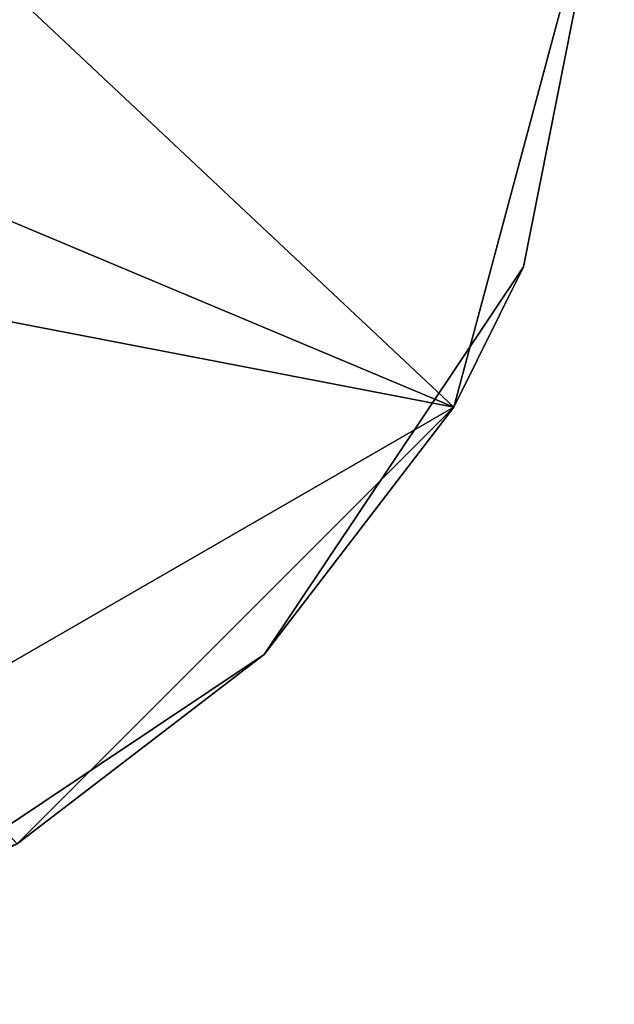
# Model space of a CAD drawing. Extents: x -55 to 55, y -129 to 11.
# Tile 43 of 44: x 52.76 to 55, y 0 to 3.71. Entities that reach past the tile are written whole.
import ezdxf

# ---------------------------------------------------------------- set-up
doc = ezdxf.new("R2010")
doc.units = 0
doc.header["$LTSCALE"] = 41.718519
for name, color, linetype in [('70', 7, 'CONTINUOUS'), ('71', 7, 'CONTINUOUS'), ('74', 7, 'CONTINUOUS')]:
    doc.layers.add(name, color=color, linetype=linetype)

msp = doc.modelspace()

# ---------------------------------------------------------------- linework, layer by layer
at = {"layer": '70', "linetype": 'CONTINUOUS'}
for points in [[(55, 4.5), (50.5, 3), (54.396, 2.2484), (55, 4.5)], [(50.5, 3), (55, 4.5), (51.5606, 3.4394), (50.5, 3)], [(51.5606, 3.4394), (55, 4.5), (52, 4.5), (51.5606, 3.4394)], [(50.5, 3), (50.5, 0), (54.396, 2.2484), (50.5, 3)], [(54.396, 2.2484), (50.5, 0), (52.7516, 0.6039), (54.396, 2.2484)]]:
    msp.add_3dface(points, dxfattribs=at)
at = {"layer": '71', "linetype": 'CONTINUOUS'}
for points in [[(55, 4.5), (54.396, 2.2484), (55, 4.5, -2.547), (55, 4.5)], [(54.396, 2.2484), (54.6575, 2.7779, -2.547), (55, 4.5, -2.547), (54.396, 2.2484)], [(55, 4.5, -155), (54.6575, 2.7779, -148.6539), (54.3961, 2.2484, -155), (55, 4.5, -155)], [(55, 4.5, -148.6539), (54.6575, 2.7779, -148.6539), (55, 4.5, -155), (55, 4.5, -148.6539)], [(54.6575, 2.7779, -148.6539), (55, 4.5, -148.6539), (54.6575, 2.7779, -142.3014), (54.6575, 2.7779, -148.6539)], [(54.6575, 2.7779, -142.3014), (55, 4.5, -148.6539), (55, 4.5, -142.3014), (54.6575, 2.7779, -142.3014)], [(54.6575, 2.7779, -142.3014), (55, 4.5, -142.3014), (54.6575, 2.7779, -135.9489), (54.6575, 2.7779, -142.3014)], [(54.6575, 2.7779, -135.9489), (55, 4.5, -142.3014), (55, 4.5, -135.9489), (54.6575, 2.7779, -135.9489)], [(54.6575, 2.7779, -135.9489), (55, 4.5, -135.9489), (54.6575, 2.7779, -129.5965), (54.6575, 2.7779, -135.9489)], [(54.6575, 2.7779, -129.5965), (55, 4.5, -135.9489), (55, 4.5, -129.5965), (54.6575, 2.7779, -129.5965)], [(54.6575, 2.7779, -129.5965), (55, 4.5, -129.5965), (54.6575, 2.7779, -123.244), (54.6575, 2.7779, -129.5965)], [(54.6575, 2.7779, -123.244), (55, 4.5, -129.5965), (55, 4.5, -123.244), (54.6575, 2.7779, -123.244)], [(54.6575, 2.7779, -123.244), (55, 4.5, -123.244), (54.6575, 2.7779, -116.8915), (54.6575, 2.7779, -123.244)], [(54.6575, 2.7779, -116.8915), (55, 4.5, -123.244), (55, 4.5, -116.8915), (54.6575, 2.7779, -116.8915)], [(54.6575, 2.7779, -116.8915), (55, 4.5, -116.8915), (54.6575, 2.7779, -110.539), (54.6575, 2.7779, -116.8915)], [(54.6575, 2.7779, -110.539), (55, 4.5, -116.8915), (55, 4.5, -110.539), (54.6575, 2.7779, -110.539)], [(54.6575, 2.7779, -110.539), (55, 4.5, -110.539), (54.6575, 2.7779, -104.1866), (54.6575, 2.7779, -110.539)], [(54.6575, 2.7779, -104.1866), (55, 4.5, -110.539), (55, 4.5, -104.1866), (54.6575, 2.7779, -104.1866)], [(54.6575, 2.7779, -104.1866), (55, 4.5, -104.1866), (54.6575, 2.7779, -97.8341), (54.6575, 2.7779, -104.1866)], [(54.6575, 2.7779, -97.8341), (55, 4.5, -104.1866), (55, 4.5, -97.8341), (54.6575, 2.7779, -97.8341)], [(54.6575, 2.7779, -97.8341), (55, 4.5, -97.8341), (54.6575, 2.7779, -91.4816), (54.6575, 2.7779, -97.8341)], [(54.6575, 2.7779, -91.4816), (55, 4.5, -97.8341), (55, 4.5, -91.4816), (54.6575, 2.7779, -91.4816)], [(54.6575, 2.7779, -91.4816), (55, 4.5, -91.4816), (54.6575, 2.7779, -85.1291), (54.6575, 2.7779, -91.4816)], [(54.6575, 2.7779, -85.1291), (55, 4.5, -91.4816), (55, 4.5, -85.1291), (54.6575, 2.7779, -85.1291)], [(54.6575, 2.7779, -85.1291), (55, 4.5, -85.1291), (54.6575, 2.7779, -78.7767), (54.6575, 2.7779, -85.1291)], [(54.6575, 2.7779, -78.7767), (55, 4.5, -85.1291), (55, 4.5, -78.7767), (54.6575, 2.7779, -78.7767)], [(54.6575, 2.7779, -78.7767), (55, 4.5, -78.7767), (54.6575, 2.7779, -72.4242), (54.6575, 2.7779, -78.7767)], [(54.6575, 2.7779, -72.4242), (55, 4.5, -78.7767), (55, 4.5, -72.4242), (54.6575, 2.7779, -72.4242)], [(54.6575, 2.7779, -72.4242), (55, 4.5, -72.4242), (54.6575, 2.7779, -66.0717), (54.6575, 2.7779, -72.4242)], [(54.6575, 2.7779, -66.0717), (55, 4.5, -72.4242), (55, 4.5, -66.0717), (54.6575, 2.7779, -66.0717)], [(54.6575, 2.7779, -66.0717), (55, 4.5, -66.0717), (54.6575, 2.7779, -59.7192), (54.6575, 2.7779, -66.0717)], [(54.6575, 2.7779, -59.7192), (55, 4.5, -66.0717), (55, 4.5, -59.7192), (54.6575, 2.7779, -59.7192)], [(54.6575, 2.7779, -59.7192), (55, 4.5, -59.7192), (54.6575, 2.7779, -53.3668), (54.6575, 2.7779, -59.7192)], [(54.6575, 2.7779, -53.3668), (55, 4.5, -59.7192), (55, 4.5, -53.3668), (54.6575, 2.7779, -53.3668)], [(54.6575, 2.7779, -53.3668), (55, 4.5, -53.3668), (54.6575, 2.7779, -47.0143), (54.6575, 2.7779, -53.3668)], [(54.6575, 2.7779, -47.0143), (55, 4.5, -53.3668), (55, 4.5, -47.0143), (54.6575, 2.7779, -47.0143)], [(54.6575, 2.7779, -47.0143), (55, 4.5, -47.0143), (54.6575, 2.7779, -40.6618), (54.6575, 2.7779, -47.0143)], [(54.6575, 2.7779, -40.6618), (55, 4.5, -47.0143), (55, 4.5, -40.6618), (54.6575, 2.7779, -40.6618)], [(54.6575, 2.7779, -40.6618), (55, 4.5, -40.6618), (54.6575, 2.7779, -34.3094), (54.6575, 2.7779, -40.6618)], [(54.6575, 2.7779, -34.3094), (55, 4.5, -40.6618), (55, 4.5, -34.3094), (54.6575, 2.7779, -34.3094)], [(54.6575, 2.7779, -34.3094), (55, 4.5, -34.3094), (54.6575, 2.7779, -27.9569), (54.6575, 2.7779, -34.3094)], [(54.6575, 2.7779, -27.9569), (55, 4.5, -34.3094), (55, 4.5, -27.9569), (54.6575, 2.7779, -27.9569)], [(54.6575, 2.7779, -27.9569), (55, 4.5, -27.9569), (54.6575, 2.7779, -21.6044), (54.6575, 2.7779, -27.9569)], [(54.6575, 2.7779, -21.6044), (55, 4.5, -27.9569), (55, 4.5, -21.6044), (54.6575, 2.7779, -21.6044)], [(54.6575, 2.7779, -21.6044), (55, 4.5, -21.6044), (54.6575, 2.7779, -15.2519), (54.6575, 2.7779, -21.6044)], [(54.6575, 2.7779, -15.2519), (55, 4.5, -21.6044), (55, 4.5, -15.2519), (54.6575, 2.7779, -15.2519)], [(54.6575, 2.7779, -15.2519), (55, 4.5, -15.2519), (54.6575, 2.7779, -8.8995), (54.6575, 2.7779, -15.2519)], [(54.6575, 2.7779, -8.8995), (55, 4.5, -15.2519), (55, 4.5, -8.8995), (54.6575, 2.7779, -8.8995)], [(54.6575, 2.7779, -8.8995), (55, 4.5, -8.8995), (54.6575, 2.7779, -2.547), (54.6575, 2.7779, -8.8995)], [(54.6575, 2.7779, -2.547), (55, 4.5, -8.8995), (55, 4.5, -2.547), (54.6575, 2.7779, -2.547)], [(54.396, 2.2484), (53.682, 1.318, -2.547), (54.6575, 2.7779, -2.547), (54.396, 2.2484)], [(54.6575, 2.7779, -148.6539), (53.682, 1.318, -148.6539), (54.3961, 2.2484, -155), (54.6575, 2.7779, -148.6539)], [(53.682, 1.318, -148.6539), (54.6575, 2.7779, -148.6539), (53.682, 1.318, -142.3014), (53.682, 1.318, -148.6539)], [(53.682, 1.318, -142.3014), (54.6575, 2.7779, -148.6539), (54.6575, 2.7779, -142.3014), (53.682, 1.318, -142.3014)], [(53.682, 1.318, -142.3014), (54.6575, 2.7779, -142.3014), (53.682, 1.318, -135.9489), (53.682, 1.318, -142.3014)], [(53.682, 1.318, -135.9489), (54.6575, 2.7779, -142.3014), (54.6575, 2.7779, -135.9489), (53.682, 1.318, -135.9489)], [(53.682, 1.318, -135.9489), (54.6575, 2.7779, -135.9489), (53.682, 1.318, -129.5965), (53.682, 1.318, -135.9489)], [(53.682, 1.318, -129.5965), (54.6575, 2.7779, -135.9489), (54.6575, 2.7779, -129.5965), (53.682, 1.318, -129.5965)], [(53.682, 1.318, -129.5965), (54.6575, 2.7779, -129.5965), (53.682, 1.318, -123.244), (53.682, 1.318, -129.5965)], [(53.682, 1.318, -123.244), (54.6575, 2.7779, -129.5965), (54.6575, 2.7779, -123.244), (53.682, 1.318, -123.244)], [(53.682, 1.318, -123.244), (54.6575, 2.7779, -123.244), (53.682, 1.318, -116.8915), (53.682, 1.318, -123.244)], [(53.682, 1.318, -116.8915), (54.6575, 2.7779, -123.244), (54.6575, 2.7779, -116.8915), (53.682, 1.318, -116.8915)], [(53.682, 1.318, -116.8915), (54.6575, 2.7779, -116.8915), (53.682, 1.318, -110.539), (53.682, 1.318, -116.8915)], [(53.682, 1.318, -110.539), (54.6575, 2.7779, -116.8915), (54.6575, 2.7779, -110.539), (53.682, 1.318, -110.539)], [(53.682, 1.318, -110.539), (54.6575, 2.7779, -110.539), (53.682, 1.318, -104.1866), (53.682, 1.318, -110.539)], [(53.682, 1.318, -104.1866), (54.6575, 2.7779, -110.539), (54.6575, 2.7779, -104.1866), (53.682, 1.318, -104.1866)], [(53.682, 1.318, -104.1866), (54.6575, 2.7779, -104.1866), (53.682, 1.318, -97.8341), (53.682, 1.318, -104.1866)], [(53.682, 1.318, -97.8341), (54.6575, 2.7779, -104.1866), (54.6575, 2.7779, -97.8341), (53.682, 1.318, -97.8341)], [(53.682, 1.318, -97.8341), (54.6575, 2.7779, -97.8341), (53.682, 1.318, -91.4816), (53.682, 1.318, -97.8341)], [(53.682, 1.318, -91.4816), (54.6575, 2.7779, -97.8341), (54.6575, 2.7779, -91.4816), (53.682, 1.318, -91.4816)], [(53.682, 1.318, -91.4816), (54.6575, 2.7779, -91.4816), (53.682, 1.318, -85.1291), (53.682, 1.318, -91.4816)], [(53.682, 1.318, -85.1291), (54.6575, 2.7779, -91.4816), (54.6575, 2.7779, -85.1291), (53.682, 1.318, -85.1291)], [(53.682, 1.318, -85.1291), (54.6575, 2.7779, -85.1291), (53.682, 1.318, -78.7767), (53.682, 1.318, -85.1291)], [(53.682, 1.318, -78.7767), (54.6575, 2.7779, -85.1291), (54.6575, 2.7779, -78.7767), (53.682, 1.318, -78.7767)], [(53.682, 1.318, -78.7767), (54.6575, 2.7779, -78.7767), (53.682, 1.318, -72.4242), (53.682, 1.318, -78.7767)], [(53.682, 1.318, -72.4242), (54.6575, 2.7779, -78.7767), (54.6575, 2.7779, -72.4242), (53.682, 1.318, -72.4242)], [(53.682, 1.318, -72.4242), (54.6575, 2.7779, -72.4242), (53.682, 1.318, -66.0717), (53.682, 1.318, -72.4242)], [(53.682, 1.318, -66.0717), (54.6575, 2.7779, -72.4242), (54.6575, 2.7779, -66.0717), (53.682, 1.318, -66.0717)], [(53.682, 1.318, -66.0717), (54.6575, 2.7779, -66.0717), (53.682, 1.318, -59.7192), (53.682, 1.318, -66.0717)], [(53.682, 1.318, -59.7192), (54.6575, 2.7779, -66.0717), (54.6575, 2.7779, -59.7192), (53.682, 1.318, -59.7192)], [(53.682, 1.318, -59.7192), (54.6575, 2.7779, -59.7192), (53.682, 1.318, -53.3668), (53.682, 1.318, -59.7192)], [(53.682, 1.318, -53.3668), (54.6575, 2.7779, -59.7192), (54.6575, 2.7779, -53.3668), (53.682, 1.318, -53.3668)], [(53.682, 1.318, -53.3668), (54.6575, 2.7779, -53.3668), (53.682, 1.318, -47.0143), (53.682, 1.318, -53.3668)], [(53.682, 1.318, -47.0143), (54.6575, 2.7779, -53.3668), (54.6575, 2.7779, -47.0143), (53.682, 1.318, -47.0143)], [(53.682, 1.318, -47.0143), (54.6575, 2.7779, -47.0143), (53.682, 1.318, -40.6618), (53.682, 1.318, -47.0143)], [(53.682, 1.318, -40.6618), (54.6575, 2.7779, -47.0143), (54.6575, 2.7779, -40.6618), (53.682, 1.318, -40.6618)], [(53.682, 1.318, -40.6618), (54.6575, 2.7779, -40.6618), (53.682, 1.318, -34.3094), (53.682, 1.318, -40.6618)], [(53.682, 1.318, -34.3094), (54.6575, 2.7779, -40.6618), (54.6575, 2.7779, -34.3094), (53.682, 1.318, -34.3094)], [(53.682, 1.318, -34.3094), (54.6575, 2.7779, -34.3094), (53.682, 1.318, -27.9569), (53.682, 1.318, -34.3094)], [(53.682, 1.318, -27.9569), (54.6575, 2.7779, -34.3094), (54.6575, 2.7779, -27.9569), (53.682, 1.318, -27.9569)], [(53.682, 1.318, -27.9569), (54.6575, 2.7779, -27.9569), (53.682, 1.318, -21.6044), (53.682, 1.318, -27.9569)], [(53.682, 1.318, -21.6044), (54.6575, 2.7779, -27.9569), (54.6575, 2.7779, -21.6044), (53.682, 1.318, -21.6044)], [(53.682, 1.318, -21.6044), (54.6575, 2.7779, -21.6044), (53.682, 1.318, -15.2519), (53.682, 1.318, -21.6044)], [(53.682, 1.318, -15.2519), (54.6575, 2.7779, -21.6044), (54.6575, 2.7779, -15.2519), (53.682, 1.318, -15.2519)], [(53.682, 1.318, -15.2519), (54.6575, 2.7779, -15.2519), (53.682, 1.318, -8.8995), (53.682, 1.318, -15.2519)], [(53.682, 1.318, -8.8995), (54.6575, 2.7779, -15.2519), (54.6575, 2.7779, -8.8995), (53.682, 1.318, -8.8995)], [(53.682, 1.318, -8.8995), (54.6575, 2.7779, -8.8995), (53.682, 1.318, -2.547), (53.682, 1.318, -8.8995)], [(53.682, 1.318, -2.547), (54.6575, 2.7779, -8.8995), (54.6575, 2.7779, -2.547), (53.682, 1.318, -2.547)], [(54.396, 2.2484), (52.7516, 0.6039), (53.682, 1.318, -2.547), (54.396, 2.2484)], [(54.3961, 2.2484, -155), (53.682, 1.318, -148.6539), (52.7516, 0.604, -155), (54.3961, 2.2484, -155)], [(52.7516, 0.6039), (52.2221, 0.3425, -2.547), (53.682, 1.318, -2.547), (52.7516, 0.6039)], [(53.682, 1.318, -148.6539), (52.2221, 0.3425, -148.6539), (52.7516, 0.604, -155), (53.682, 1.318, -148.6539)], [(52.2221, 0.3425, -148.6539), (53.682, 1.318, -148.6539), (52.2221, 0.3425, -142.3014), (52.2221, 0.3425, -148.6539)], [(52.2221, 0.3425, -142.3014), (53.682, 1.318, -148.6539), (53.682, 1.318, -142.3014), (52.2221, 0.3425, -142.3014)], [(52.2221, 0.3425, -142.3014), (53.682, 1.318, -142.3014), (52.2221, 0.3425, -135.9489), (52.2221, 0.3425, -142.3014)], [(52.2221, 0.3425, -135.9489), (53.682, 1.318, -142.3014), (53.682, 1.318, -135.9489), (52.2221, 0.3425, -135.9489)], [(52.2221, 0.3425, -135.9489), (53.682, 1.318, -135.9489), (52.2221, 0.3425, -129.5965), (52.2221, 0.3425, -135.9489)], [(52.2221, 0.3425, -129.5965), (53.682, 1.318, -135.9489), (53.682, 1.318, -129.5965), (52.2221, 0.3425, -129.5965)], [(52.2221, 0.3425, -129.5965), (53.682, 1.318, -129.5965), (52.2221, 0.3425, -123.244), (52.2221, 0.3425, -129.5965)], [(52.2221, 0.3425, -123.244), (53.682, 1.318, -129.5965), (53.682, 1.318, -123.244), (52.2221, 0.3425, -123.244)], [(52.2221, 0.3425, -123.244), (53.682, 1.318, -123.244), (52.2221, 0.3425, -116.8915), (52.2221, 0.3425, -123.244)], [(52.2221, 0.3425, -116.8915), (53.682, 1.318, -123.244), (53.682, 1.318, -116.8915), (52.2221, 0.3425, -116.8915)], [(52.2221, 0.3425, -116.8915), (53.682, 1.318, -116.8915), (52.2221, 0.3425, -110.539), (52.2221, 0.3425, -116.8915)], [(52.2221, 0.3425, -110.539), (53.682, 1.318, -116.8915), (53.682, 1.318, -110.539), (52.2221, 0.3425, -110.539)], [(52.2221, 0.3425, -110.539), (53.682, 1.318, -110.539), (52.2221, 0.3425, -104.1866), (52.2221, 0.3425, -110.539)], [(52.2221, 0.3425, -104.1866), (53.682, 1.318, -110.539), (53.682, 1.318, -104.1866), (52.2221, 0.3425, -104.1866)], [(52.2221, 0.3425, -104.1866), (53.682, 1.318, -104.1866), (52.2221, 0.3425, -97.8341), (52.2221, 0.3425, -104.1866)], [(52.2221, 0.3425, -97.8341), (53.682, 1.318, -104.1866), (53.682, 1.318, -97.8341), (52.2221, 0.3425, -97.8341)], [(52.2221, 0.3425, -97.8341), (53.682, 1.318, -97.8341), (52.2221, 0.3425, -91.4816), (52.2221, 0.3425, -97.8341)], [(52.2221, 0.3425, -91.4816), (53.682, 1.318, -97.8341), (53.682, 1.318, -91.4816), (52.2221, 0.3425, -91.4816)], [(52.2221, 0.3425, -91.4816), (53.682, 1.318, -91.4816), (52.2221, 0.3425, -85.1291), (52.2221, 0.3425, -91.4816)], [(52.2221, 0.3425, -85.1291), (53.682, 1.318, -91.4816), (53.682, 1.318, -85.1291), (52.2221, 0.3425, -85.1291)], [(52.2221, 0.3425, -85.1291), (53.682, 1.318, -85.1291), (52.2221, 0.3425, -78.7767), (52.2221, 0.3425, -85.1291)], [(52.2221, 0.3425, -78.7767), (53.682, 1.318, -85.1291), (53.682, 1.318, -78.7767), (52.2221, 0.3425, -78.7767)], [(52.2221, 0.3425, -78.7767), (53.682, 1.318, -78.7767), (52.2221, 0.3425, -72.4242), (52.2221, 0.3425, -78.7767)], [(52.2221, 0.3425, -72.4242), (53.682, 1.318, -78.7767), (53.682, 1.318, -72.4242), (52.2221, 0.3425, -72.4242)], [(52.2221, 0.3425, -72.4242), (53.682, 1.318, -72.4242), (52.2221, 0.3425, -66.0717), (52.2221, 0.3425, -72.4242)], [(52.2221, 0.3425, -66.0717), (53.682, 1.318, -72.4242), (53.682, 1.318, -66.0717), (52.2221, 0.3425, -66.0717)], [(52.2221, 0.3425, -66.0717), (53.682, 1.318, -66.0717), (52.2221, 0.3425, -59.7192), (52.2221, 0.3425, -66.0717)], [(52.2221, 0.3425, -59.7192), (53.682, 1.318, -66.0717), (53.682, 1.318, -59.7192), (52.2221, 0.3425, -59.7192)], [(52.2221, 0.3425, -59.7192), (53.682, 1.318, -59.7192), (52.2221, 0.3425, -53.3668), (52.2221, 0.3425, -59.7192)], [(52.2221, 0.3425, -53.3668), (53.682, 1.318, -59.7192), (53.682, 1.318, -53.3668), (52.2221, 0.3425, -53.3668)], [(52.2221, 0.3425, -53.3668), (53.682, 1.318, -53.3668), (52.2221, 0.3425, -47.0143), (52.2221, 0.3425, -53.3668)], [(52.2221, 0.3425, -47.0143), (53.682, 1.318, -53.3668), (53.682, 1.318, -47.0143), (52.2221, 0.3425, -47.0143)], [(52.2221, 0.3425, -47.0143), (53.682, 1.318, -47.0143), (52.2221, 0.3425, -40.6618), (52.2221, 0.3425, -47.0143)], [(52.2221, 0.3425, -40.6618), (53.682, 1.318, -47.0143), (53.682, 1.318, -40.6618), (52.2221, 0.3425, -40.6618)], [(52.2221, 0.3425, -40.6618), (53.682, 1.318, -40.6618), (52.2221, 0.3425, -34.3094), (52.2221, 0.3425, -40.6618)], [(52.2221, 0.3425, -34.3094), (53.682, 1.318, -40.6618), (53.682, 1.318, -34.3094), (52.2221, 0.3425, -34.3094)], [(52.2221, 0.3425, -34.3094), (53.682, 1.318, -34.3094), (52.2221, 0.3425, -27.9569), (52.2221, 0.3425, -34.3094)], [(52.2221, 0.3425, -27.9569), (53.682, 1.318, -34.3094), (53.682, 1.318, -27.9569), (52.2221, 0.3425, -27.9569)], [(52.2221, 0.3425, -27.9569), (53.682, 1.318, -27.9569), (52.2221, 0.3425, -21.6044), (52.2221, 0.3425, -27.9569)], [(52.2221, 0.3425, -21.6044), (53.682, 1.318, -27.9569), (53.682, 1.318, -21.6044), (52.2221, 0.3425, -21.6044)], [(52.2221, 0.3425, -21.6044), (53.682, 1.318, -21.6044), (52.2221, 0.3425, -15.2519), (52.2221, 0.3425, -21.6044)], [(52.2221, 0.3425, -15.2519), (53.682, 1.318, -21.6044), (53.682, 1.318, -15.2519), (52.2221, 0.3425, -15.2519)], [(52.2221, 0.3425, -15.2519), (53.682, 1.318, -15.2519), (52.2221, 0.3425, -8.8995), (52.2221, 0.3425, -15.2519)], [(52.2221, 0.3425, -8.8995), (53.682, 1.318, -15.2519), (53.682, 1.318, -8.8995), (52.2221, 0.3425, -8.8995)], [(52.2221, 0.3425, -8.8995), (53.682, 1.318, -8.8995), (52.2221, 0.3425, -2.547), (52.2221, 0.3425, -8.8995)], [(52.2221, 0.3425, -2.547), (53.682, 1.318, -8.8995), (53.682, 1.318, -2.547), (52.2221, 0.3425, -2.547)]]:
    msp.add_3dface(points, dxfattribs=at)
at = {"layer": '74', "linetype": 'CONTINUOUS'}
for points in [[(52, 4.5, -155), (54.3961, 2.2484, -155), (51.5606, 3.4394, -155), (52, 4.5, -155)], [(55, 4.5, -155), (54.3961, 2.2484, -155), (52, 4.5, -155), (55, 4.5, -155)], [(54.3961, 2.2484, -155), (50.5, 3, -155), (51.5606, 3.4394, -155), (54.3961, 2.2484, -155)], [(50.5, 3, -155), (54.3961, 2.2484, -155), (52.7516, 0.604, -155), (50.5, 3, -155)]]:
    msp.add_3dface(points, dxfattribs=at)

doc.saveas('drawing.dxf')
